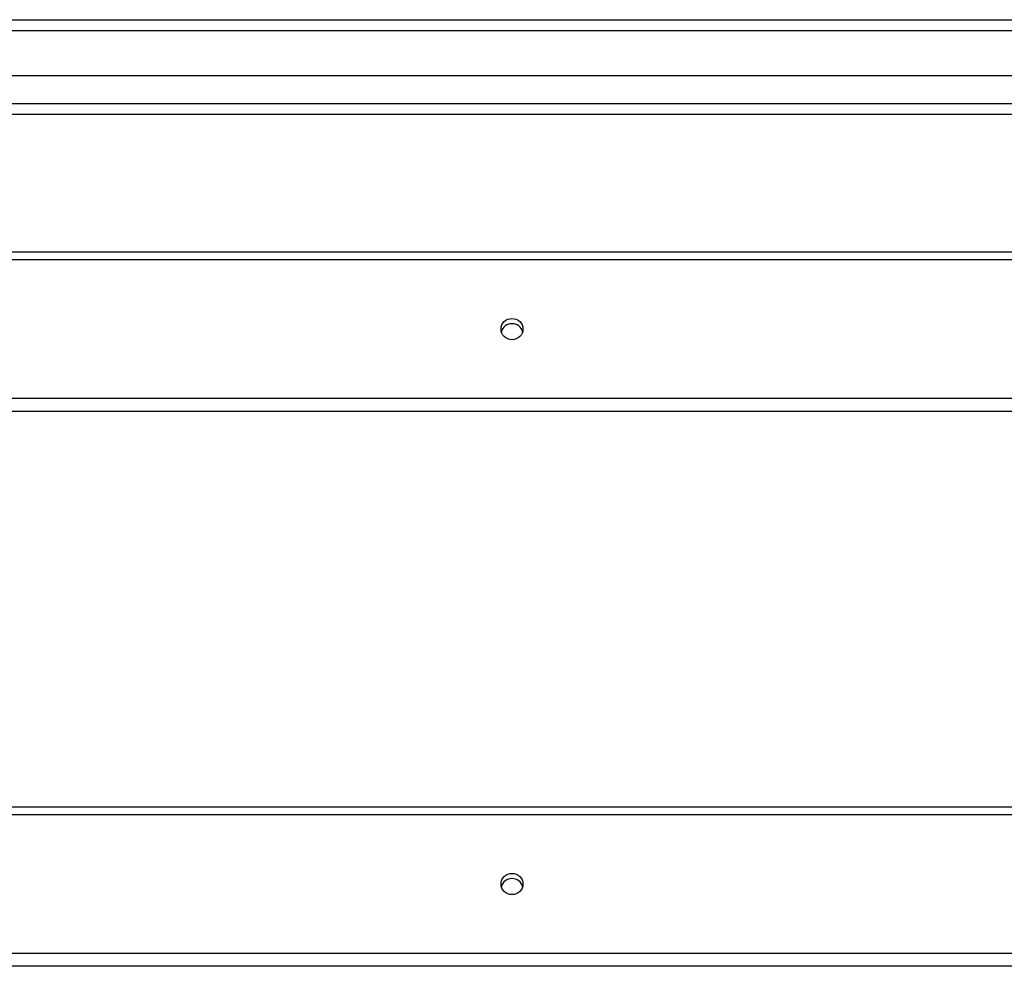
# Model space of a CAD drawing. Header units: inches. Extents: x 48.1 to 120.1, y 31.5 to 55.7.
# Tile 60 of 85: x 93.1 to 102.1, y 46 to 54.6. Entities that reach past the tile are written whole.
import ezdxf

# ---------------------------------------------------------------- set-up
doc = ezdxf.new("R2010")
doc.units = ezdxf.units.IN
doc.header["$MEASUREMENT"] = 0
doc.layers.add('Visible Edges(ANSI)', color=7, linetype='Continuous', lineweight=25)
doc.layers.add('Visible Tangent Edges(ANSI)', color=7, linetype='Continuous', lineweight=25)

msp = doc.modelspace()

# ---------------------------------------------------------------- linework, layer by layer
at = {"layer": 'Visible Edges(ANSI)'}
for p, q in [((48.1528, 54.601), (119.1877, 54.601)), ((119.3452, 54.0892), (48.7625, 54.0892)), ((119.1567, 53.7349), (48.951, 53.7349)), ((64.5538, 52.4782), (118.5538, 52.4782)), ((118.5538, 51.0215), (64.5538, 51.0215)), ((64.5538, 47.4072), (118.5538, 47.4072)), ((118.5538, 45.9505), (64.5538, 45.9505))]:
    msp.add_line(p, q, dxfattribs=at)
for centre in [(97.5538, 51.7737), (97.5538, 46.7027)]:
    msp.add_ellipse(centre, major_axis=(-0.1005, 0), ratio=0.966998, dxfattribs=at)
for centre in [(97.5538, 51.726), (97.5538, 46.655)]:
    msp.add_ellipse(centre, major_axis=(0.1005, 0), ratio=0.966998, start_param=0.247651, end_param=2.893942, dxfattribs=at)
at = {"layer": 'Visible Tangent Edges(ANSI)'}
for p, q in [((48.1528, 54.502), (119.9548, 54.502)), ((48.821, 53.8339), (119.2867, 53.8339)), ((64.5538, 52.4085), (118.5538, 52.4085)), ((118.5538, 51.1388), (64.5538, 51.1388)), ((64.5538, 47.3375), (118.5538, 47.3375)), ((118.5538, 46.0678), (64.5538, 46.0678))]:
    msp.add_line(p, q, dxfattribs=at)

doc.saveas('drawing.dxf')
